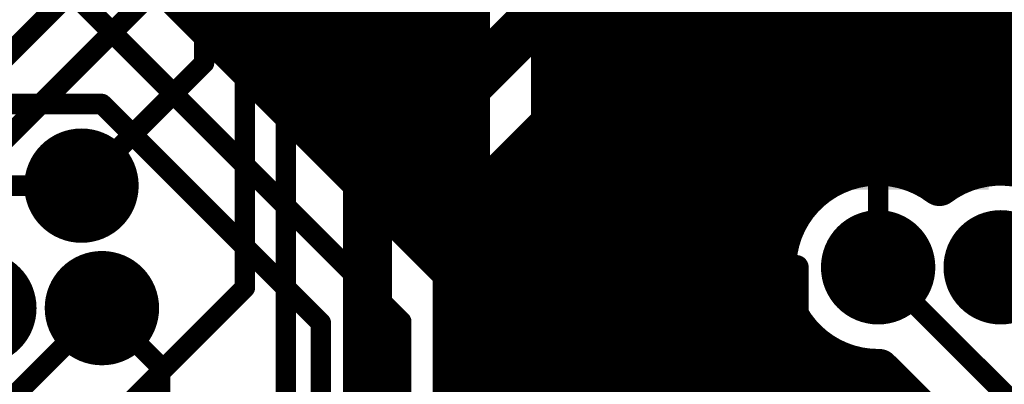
# Model space of a CAD drawing. Extents: x 11.97 to 13.92, y 4.15 to 5.65.
# Tile 31 of 52: x 12.89 to 13.13, y 4.32 to 4.41. Entities that reach past the tile are written whole.
import ezdxf

# ---------------------------------------------------------------- set-up
doc = ezdxf.new("R2010")
doc.units = 0
doc.layers.get('0').update_dxf_attribs({"linetype": 'CONTINUOUS'})
for name, color, linetype in [('BOTTOMLAYER', 5, 'CONTINUOUS'), ('BOTTOMSOLDER', 6, 'CONTINUOUS'), ('TOPLAYER', 1, 'CONTINUOUS'), ('TOPOVERLAY', 2, 'CONTINUOUS'), ('TOPPASTE', 8, 'CONTINUOUS'), ('TOPSOLDER', 216, 'CONTINUOUS')]:
    doc.layers.add(name, color=color, linetype=linetype)

# ---------------------------------------------------------------- blocks, each defined once
blk = doc.blocks.new('LQFP64_50')
at = {"layer": 'TOPLAYER'}
for points in [[(-0.143307, -0.208661), (-0.151968, -0.208661), (-0.143307, -0.248031), (-0.151968, -0.248031)], [(-0.123622, -0.208661), (-0.132283, -0.208661), (-0.123622, -0.248031), (-0.132283, -0.248031)]]:
    blk.add_solid(points, dxfattribs=at)
at = {"layer": 'TOPOVERLAY', "const_width": 0.006}
for points in [[(-0.205, -0.175), (-0.205, -0.185)], [(-0.205, -0.185), (-0.185, -0.205)], [(-0.185, -0.205), (-0.175, -0.205)]]:
    blk.add_lwpolyline(points, dxfattribs=at)
at = {"layer": 'TOPOVERLAY', "const_width": 0.003}
for points in [[(-0.2065, -0.175, 1), (-0.2035, -0.175, 1)], [(-0.2065, -0.185, 1), (-0.2035, -0.185, 1)], [(-0.2065, -0.185, 1), (-0.2035, -0.185, 1)], [(-0.1865, -0.205, 1), (-0.1835, -0.205, 1)], [(-0.1865, -0.205, 1), (-0.1835, -0.205, 1)], [(-0.1765, -0.205, 1), (-0.1735, -0.205, 1)]]:
    blk.add_lwpolyline(points, format="xyb", close=True, dxfattribs=at)
at = {"layer": 'TOPPASTE'}
for points in [[(-0.143307, -0.208661), (-0.151968, -0.208661), (-0.143307, -0.248031), (-0.151968, -0.248031)], [(-0.123622, -0.208661), (-0.132283, -0.208661), (-0.123622, -0.248031), (-0.132283, -0.248031)]]:
    blk.add_solid(points, dxfattribs=at)
at = {"layer": 'TOPSOLDER'}
for points in [[(-0.139307, -0.204661), (-0.155968, -0.204661), (-0.139307, -0.252031), (-0.155968, -0.252031)], [(-0.119623, -0.204661), (-0.136284, -0.204661), (-0.119623, -0.252031), (-0.136284, -0.252031)], [(-0.099938, -0.204661), (-0.116599, -0.204661), (-0.099938, -0.252031), (-0.116599, -0.252031)]]:
    blk.add_solid(points, dxfattribs=at)

msp = doc.modelspace()

# ---------------------------------------------------------------- linework, layer by layer
at = {"layer": 'BOTTOMLAYER'}
for points, const_width in [([(12.935, 4.4), (12.935, 4.635)], 0.005), ([(12.945, 4.345), (12.945, 4.625)], 0.005), ([(12.975, 4.37), (13.13, 4.525)], 0.012), ([(12.996, 4.361302), (13.138698, 4.504)], 0.01), ([(12.955, 4.385), (13.065, 4.495)], 0.005), ([(13.128, 4.37492), (13.128, 4.493302)], 0.01), ([(13.12, 4.372913), (13.12, 4.485302)], 0.01), ([(13.112, 4.371932), (13.112, 4.477302)], 0.01), ([(13.104, 4.374678), (13.104, 4.469302)], 0.01), ([(13.096, 4.374678), (13.096, 4.461302)], 0.01), ([(13.088, 4.371932), (13.088, 4.453302)], 0.01), ([(13.08, 4.365), (13.08, 4.445302)], 0.01), ([(13.072, 4.167), (13.072, 4.437302)], 0.01), ([(12.85, 4.365), (12.915, 4.43)], 0.005), ([(13.064, 4.167), (13.064, 4.429302)], 0.01), ([(13.056, 4.167), (13.056, 4.421302)], 0.01), ([(12.88, 4.375), (12.925, 4.42)], 0.005), ([(13.048, 4.167), (13.048, 4.413302)], 0.01), ([(13.042698, 4.408), (13.467251, 4.408)], 0.01), ([(13.04, 4.167), (13.04, 4.405302)], 0.01), ([(13.034698, 4.4), (13.475251, 4.4)], 0.01), ([(12.905, 4.37), (12.935, 4.4)], 0.005), ([(13.032, 4.167), (13.032, 4.397302)], 0.01), ([(13.026698, 4.392), (13.483251, 4.392)], 0.01), ([(13.024, 4.167), (13.024, 4.389302)], 0.01), ([(13.018698, 4.384), (13.492911, 4.384)], 0.01), ([(12.955, 4.28), (12.955, 4.385)], 0.005), ([(13.016, 4.167), (13.016, 4.381302)], 0.01), ([(13.010698, 4.376), (13.511934, 4.376)], 0.01), ([(13.008, 4.167), (13.008, 4.373302)], 0.01), ([(12.975, 4.27), (12.975, 4.37)], 0.012), ([(13.002698, 4.368), (13.082651, 4.368)], 0.01), ([(13, 4.167), (13, 4.365302)], 0.01), ([(12.996, 4.27), (12.996, 4.361302)], 0.01), ([(12.996, 4.36), (13.077087, 4.36)], 0.01), ([(12.996, 4.352), (13.07508, 4.352)], 0.01), ([(13.1, 4.35), (13.15, 4.3)], 0.005), ([(13.13, 4.35), (13.6, 4.35)], 0.005), ([(12.996, 4.344), (13.075731, 4.344)], 0.01), ([(12.86, 4.26), (12.945, 4.345)], 0.005), ([(12.885, 4.315), (12.91, 4.34)], 0.005), ([(12.996, 4.336), (13.079288, 4.336)], 0.01), ([(13.08, 4.167), (13.08, 4.335)], 0.01), ([(12.996, 4.328), (13.088126, 4.328)], 0.01), ([(13.088, 4.167), (13.088, 4.328068)], 0.01), ([(13.096, 4.167), (13.096, 4.325322)], 0.01), ([(13.10025, 4.325001), (13.137626, 4.287626)], 0.01), ([(13.104, 4.167), (13.104, 4.321251)], 0.01), ([(12.996, 4.32), (13.105251, 4.32)], 0.01)]:
    msp.add_lwpolyline(points, dxfattribs=dict(at, const_width=const_width))
for points, const_width in [([(13.0455, 4.413302, 1), (13.0505, 4.413302, 1)], 0.005), ([(13.040198, 4.408, 1), (13.045198, 4.408, 1)], 0.005), ([(13.0375, 4.405302, 1), (13.0425, 4.405302, 1)], 0.005), ([(13.032198, 4.4, 1), (13.037198, 4.4, 1)], 0.005), ([(12.93375, 4.4, 1), (12.93625, 4.4, 1)], 0.0025), ([(12.93375, 4.4, 1), (12.93625, 4.4, 1)], 0.0025), ([(13.0295, 4.397302, 1), (13.0345, 4.397302, 1)], 0.005), ([(13.024198, 4.392, 1), (13.029198, 4.392, 1)], 0.005), ([(13.0215, 4.389302, 1), (13.0265, 4.389302, 1)], 0.005), ([(13.016198, 4.384, 1), (13.021198, 4.384, 1)], 0.005), ([(12.95375, 4.385, 1), (12.95625, 4.385, 1)], 0.0025), ([(12.95375, 4.385, 1), (12.95625, 4.385, 1)], 0.0025), ([(13.0135, 4.381302, 1), (13.0185, 4.381302, 1)], 0.005), ([(13.008198, 4.376, 1), (13.013198, 4.376, 1)], 0.005), ([(13.0935, 4.374678, 1), (13.0985, 4.374678, 1)], 0.005), ([(13.1015, 4.374678, 1), (13.1065, 4.374678, 1)], 0.005), ([(13.1255, 4.37492, 1), (13.1305, 4.37492, 1)], 0.005), ([(13.0055, 4.373302, 1), (13.0105, 4.373302, 1)], 0.005), ([(13.0855, 4.371932, 1), (13.0905, 4.371932, 1)], 0.005), ([(13.1095, 4.371932, 1), (13.1145, 4.371932, 1)], 0.005), ([(13.1175, 4.372913, 1), (13.1225, 4.372913, 1)], 0.005), ([(12.972, 4.37, 1), (12.978, 4.37, 1)], 0.006), ([(12.972, 4.37, 1), (12.978, 4.37, 1)], 0.006), ([(13.1125, 4.37, 1), (13.1175, 4.37, 1)], 0.005), ([(13.1125, 4.37, 1), (13.1175, 4.37, 1)], 0.005), ([(12.90375, 4.37, 1), (12.90625, 4.37, 1)], 0.0025), ([(13.000198, 4.368, 1), (13.005198, 4.368, 1)], 0.005), ([(13.080151, 4.368, 1), (13.085151, 4.368, 1)], 0.005), ([(12.9975, 4.365302, 1), (13.0025, 4.365302, 1)], 0.005), ([(13.0775, 4.365, 1), (13.0825, 4.365, 1)], 0.005), ([(12.9935, 4.361302, 1), (12.9985, 4.361302, 1)], 0.005), ([(12.9935, 4.361302, 1), (12.9985, 4.361302, 1)], 0.005), ([(12.9935, 4.36, 1), (12.9985, 4.36, 1)], 0.005), ([(13.074587, 4.36, 1), (13.079587, 4.36, 1)], 0.005), ([(12.9935, 4.352, 1), (12.9985, 4.352, 1)], 0.005), ([(13.07258, 4.352, 1), (13.07758, 4.352, 1)], 0.005), ([(13.09875, 4.35, 1), (13.10125, 4.35, 1)], 0.0025), ([(13.12875, 4.35, 1), (13.13125, 4.35, 1)], 0.0025), ([(12.9935, 4.344, 1), (12.9985, 4.344, 1)], 0.005), ([(13.073231, 4.344, 1), (13.078231, 4.344, 1)], 0.005), ([(12.94375, 4.345, 1), (12.94625, 4.345, 1)], 0.0025), ([(12.94375, 4.345, 1), (12.94625, 4.345, 1)], 0.0025), ([(12.90875, 4.34, 1), (12.91125, 4.34, 1)], 0.0025), ([(12.9935, 4.336, 1), (12.9985, 4.336, 1)], 0.005), ([(13.076788, 4.336, 1), (13.081788, 4.336, 1)], 0.005), ([(13.0775, 4.335, 1), (13.0825, 4.335, 1)], 0.005), ([(12.9935, 4.328, 1), (12.9985, 4.328, 1)], 0.005), ([(13.0855, 4.328068, 1), (13.0905, 4.328068, 1)], 0.005), ([(13.085626, 4.328, 1), (13.090626, 4.328, 1)], 0.005), ([(13.0935, 4.325322, 1), (13.0985, 4.325322, 1)], 0.005), ([(13.09775, 4.325001, 1), (13.10275, 4.325001, 1)], 0.005), ([(13.09775, 4.325001, 1), (13.10275, 4.325001, 1)], 0.005), ([(13.1015, 4.321251, 1), (13.1065, 4.321251, 1)], 0.005), ([(12.9935, 4.32, 1), (12.9985, 4.32, 1)], 0.005), ([(13.102751, 4.32, 1), (13.107751, 4.32, 1)], 0.005)]:
    msp.add_lwpolyline(points, format="xyb", close=True, dxfattribs=dict(at, const_width=const_width))
at = {"layer": 'BOTTOMLAYER', "const_width": 0.01}
for points in [[(13.10025, 4.325001, -1.394762), (13.115, 4.37)], [(13.115, 4.37, -0.376089), (13.147854, 4.3675)]]:
    msp.add_lwpolyline(points, format="xyb", dxfattribs=at)
at = {"layer": 'BOTTOMSOLDER', "const_width": 0.014}
for points in [[(12.898, 4.37, 1), (12.912, 4.37, 1)], [(12.993, 4.36, 1), (13.007, 4.36, 1)], [(13.093, 4.35, 1), (13.107, 4.35, 1)], [(13.123, 4.35, 1), (13.137, 4.35, 1)], [(12.873, 4.34, 1), (12.887, 4.34, 1)], [(12.903, 4.34, 1), (12.917, 4.34, 1)]]:
    msp.add_lwpolyline(points, format="xyb", close=True, dxfattribs=at)
at = {"layer": 'TOPLAYER'}
for points, const_width in [([(12.992, 4.352749), (12.992, 4.5775)], 0.01), ([(13.032, 4.331339), (13.032, 4.567)], 0.01), ([(13.024, 4.367), (13.024, 4.559)], 0.01), ([(13, 4.375), (13, 4.555)], 0.01), ([(13, 4.375), (13, 4.555)], 0.01), ([(13.02, 4.375), (13.02, 4.555)], 0.01), ([(12.984, 4.360749), (12.984, 4.503752)], 0.01), ([(12.976, 4.368749), (12.976, 4.49755)], 0.01), ([(12.968, 4.376749), (12.968, 4.495181)], 0.01), ([(13.04, 4.331339), (13.04, 4.495)], 0.01), ([(12.96, 4.384749), (12.96, 4.490251)], 0.01), ([(12.952, 4.392749), (12.952, 4.482306)], 0.01), ([(12.936, 4.408749), (12.936, 4.477972)], 0.01), ([(12.944, 4.400749), (12.944, 4.478331)], 0.01), ([(13.045, 4.275), (13.045, 4.48)], 0.01), ([(12.912374, 4.432374), (12.995641, 4.349107)], 0.01), ([(12.9, 4.42), (12.983267, 4.336733)], 0.005), ([(13.128268, 4.416732), (13.135, 4.41)], 0.005), ([(12.936749, 4.408), (13, 4.408)], 0.01), ([(13.02, 4.408), (13.045, 4.408)], 0.01), ([(12.944749, 4.4), (13, 4.4)], 0.01), ([(13.02, 4.4), (13.045, 4.4)], 0.01), ([(13.07, 4.39), (13.077047, 4.397047)], 0.005), ([(13.077047, 4.397047), (13.103346, 4.397047)], 0.005), ([(12.952749, 4.392), (13, 4.392)], 0.01), ([(13.02, 4.392), (13.045, 4.392)], 0.01), ([(12.775, 4.39), (12.91, 4.39)], 0.005), ([(12.91, 4.39), (12.963582, 4.336418)], 0.005), ([(13.07, 4.28), (13.07, 4.39)], 0.005), ([(12.960749, 4.384), (13, 4.384)], 0.01), ([(13.02, 4.384), (13.045, 4.384)], 0.01), ([(12.968749, 4.376), (13, 4.376)], 0.01), ([(13, 4.341857), (13, 4.375)], 0.01), ([(13.02, 4.376), (13.045, 4.376)], 0.01), ([(13.1, 4.35), (13.1, 4.374016)], 0.005), ([(12.765, 4.37), (12.905, 4.37)], 0.005), ([(12.976749, 4.368), (13.001265, 4.368)], 0.01), ([(13.023685, 4.368), (13.045, 4.368)], 0.01), ([(12.984749, 4.36), (13.005, 4.36)], 0.01), ([(13.025, 4.36), (13.045, 4.36)], 0.01), ([(13, 4.36), (13.002953, 4.357047)], 0.008), ([(13.024, 4.331339), (13.024, 4.353)], 0.01), ([(13.13, 4.35), (13.135, 4.355)], 0.005), ([(12.992749, 4.352), (13.002349, 4.352)], 0.01), ([(13.023685, 4.352), (13.045, 4.352)], 0.01), ([(13.001953, 4.331339), (13.001953, 4.348039)], 0.01), ([(13.001953, 4.331339), (13.001953, 4.348039)], 0.01), ([(13.021953, 4.331339), (13.021953, 4.348039)], 0.01), ([(13.021953, 4.331339), (13.021953, 4.348039)], 0.01), ([(13.021953, 4.344), (13.045, 4.344)], 0.01), ([(12.91, 4.34), (12.924212, 4.325788)], 0.005), ([(13.000767, 4.331339), (13.000767, 4.336733)], 0.01), ([(13.021953, 4.336), (13.045, 4.336)], 0.01), ([(12.963582, 4.296654), (12.963582, 4.336418)], 0.005), ([(12.983267, 4.296654), (12.983267, 4.336733)], 0.005), ([(13.022284, 4.331339), (13.041968, 4.331339)], 0.01), ([(13.041968, 4.261969), (13.041968, 4.331339)], 0.01), ([(13.041968, 4.328), (13.045, 4.328)], 0.01), ([(13.002953, 4.296654), (13.002953, 4.326339)], 0.008), ([(13.022637, 4.296654), (13.022637, 4.326339)], 0.008), ([(12.924212, 4.296654), (12.924212, 4.325788)], 0.005), ([(13.041968, 4.32), (13.045, 4.32)], 0.01)]:
    msp.add_lwpolyline(points, dxfattribs=dict(at, const_width=const_width))
for points, const_width in [([(12.9335, 4.408749, 1), (12.9385, 4.408749, 1)], 0.005), ([(12.934249, 4.408, 1), (12.939249, 4.408, 1)], 0.005), ([(12.9975, 4.408, 1), (13.0025, 4.408, 1)], 0.005), ([(13.0175, 4.408, 1), (13.0225, 4.408, 1)], 0.005), ([(13.0425, 4.408, 1), (13.0475, 4.408, 1)], 0.005), ([(12.9415, 4.400749, 1), (12.9465, 4.400749, 1)], 0.005), ([(12.942249, 4.4, 1), (12.947249, 4.4, 1)], 0.005), ([(12.9975, 4.4, 1), (13.0025, 4.4, 1)], 0.005), ([(13.0175, 4.4, 1), (13.0225, 4.4, 1)], 0.005), ([(13.0425, 4.4, 1), (13.0475, 4.4, 1)], 0.005), ([(13.075797, 4.397047, 1), (13.078297, 4.397047, 1)], 0.0025), ([(13.075797, 4.397047, 1), (13.078297, 4.397047, 1)], 0.0025), ([(13.102096, 4.397047, 1), (13.104596, 4.397047, 1)], 0.0025), ([(12.9495, 4.392749, 1), (12.9545, 4.392749, 1)], 0.005), ([(12.950249, 4.392, 1), (12.955249, 4.392, 1)], 0.005), ([(12.9975, 4.392, 1), (13.0025, 4.392, 1)], 0.005), ([(13.0175, 4.392, 1), (13.0225, 4.392, 1)], 0.005), ([(13.0425, 4.392, 1), (13.0475, 4.392, 1)], 0.005), ([(12.90875, 4.39, 1), (12.91125, 4.39, 1)], 0.0025), ([(12.90875, 4.39, 1), (12.91125, 4.39, 1)], 0.0025), ([(13.06875, 4.39, 1), (13.07125, 4.39, 1)], 0.0025), ([(13.06875, 4.39, 1), (13.07125, 4.39, 1)], 0.0025), ([(12.9575, 4.384749, 1), (12.9625, 4.384749, 1)], 0.005), ([(12.958249, 4.384, 1), (12.963249, 4.384, 1)], 0.005), ([(12.9975, 4.384, 1), (13.0025, 4.384, 1)], 0.005), ([(13.0175, 4.384, 1), (13.0225, 4.384, 1)], 0.005), ([(13.0425, 4.384, 1), (13.0475, 4.384, 1)], 0.005), ([(12.9655, 4.376749, 1), (12.9705, 4.376749, 1)], 0.005), ([(12.966249, 4.376, 1), (12.971249, 4.376, 1)], 0.005), ([(12.9975, 4.376, 1), (13.0025, 4.376, 1)], 0.005), ([(12.9975, 4.375, 1), (13.0025, 4.375, 1)], 0.005), ([(12.9975, 4.375, 1), (13.0025, 4.375, 1)], 0.005), ([(12.9975, 4.375, 1), (13.0025, 4.375, 1)], 0.005), ([(12.9975, 4.375, 1), (13.0025, 4.375, 1)], 0.005), ([(12.9975, 4.375, 1), (13.0025, 4.375, 1)], 0.005), ([(12.9975, 4.375, 1), (13.0025, 4.375, 1)], 0.005), ([(13.0175, 4.376, 1), (13.0225, 4.376, 1)], 0.005), ([(13.0175, 4.375, 1), (13.0225, 4.375, 1)], 0.005), ([(13.0175, 4.375, 1), (13.0225, 4.375, 1)], 0.005), ([(13.0175, 4.375, 1), (13.0225, 4.375, 1)], 0.005), ([(13.0425, 4.376, 1), (13.0475, 4.376, 1)], 0.005), ([(13.09875, 4.374016, 1), (13.10125, 4.374016, 1)], 0.0025), ([(12.90375, 4.37, 1), (12.90625, 4.37, 1)], 0.0025), ([(12.9735, 4.368749, 1), (12.9785, 4.368749, 1)], 0.005), ([(12.974249, 4.368, 1), (12.979249, 4.368, 1)], 0.005), ([(12.998765, 4.368, 1), (13.003765, 4.368, 1)], 0.005), ([(13.021185, 4.368, 1), (13.026185, 4.368, 1)], 0.005), ([(13.0215, 4.367, 1), (13.0265, 4.367, 1)], 0.005), ([(13.0425, 4.368, 1), (13.0475, 4.368, 1)], 0.005), ([(13.0015, 4.363, 1), (13.0065, 4.363, 1)], 0.005), ([(13.0015, 4.363, 1), (13.0065, 4.363, 1)], 0.005), ([(13.0015, 4.363, 1), (13.0065, 4.363, 1)], 0.005), ([(13.0015, 4.363, 1), (13.0065, 4.363, 1)], 0.005), ([(13.0015, 4.363, 1), (13.0065, 4.363, 1)], 0.005), ([(12.9815, 4.360749, 1), (12.9865, 4.360749, 1)], 0.005), ([(12.982249, 4.36, 1), (12.987249, 4.36, 1)], 0.005), ([(13.0025, 4.36, 1), (13.0075, 4.36, 1)], 0.005), ([(13.0025, 4.36, 1), (13.0075, 4.36, 1)], 0.005), ([(13.0025, 4.36, 1), (13.0075, 4.36, 1)], 0.005), ([(13.0225, 4.36, 1), (13.0275, 4.36, 1)], 0.005), ([(13.0225, 4.36, 1), (13.0275, 4.36, 1)], 0.005), ([(13.0225, 4.36, 1), (13.0275, 4.36, 1)], 0.005), ([(13.0225, 4.36, 1), (13.0275, 4.36, 1)], 0.005), ([(13.0425, 4.36, 1), (13.0475, 4.36, 1)], 0.005), ([(12.998, 4.36, 1), (13.002, 4.36, 1)], 0.004), ([(13.001891, 4.357608, 1), (13.006891, 4.357608, 1)], 0.005), ([(13.001894, 4.357614, 1), (13.006894, 4.357614, 1)], 0.005), ([(13.001894, 4.357614, 1), (13.006894, 4.357614, 1)], 0.005), ([(13.000953, 4.357047, 1), (13.004953, 4.357047, 1)], 0.004), ([(12.9895, 4.352749, 1), (12.9945, 4.352749, 1)], 0.005), ([(13.0215, 4.353, 1), (13.0265, 4.353, 1)], 0.005), ([(12.990249, 4.352, 1), (12.995249, 4.352, 1)], 0.005), ([(12.999849, 4.352, 1), (13.004849, 4.352, 1)], 0.005), ([(13.021185, 4.352, 1), (13.026185, 4.352, 1)], 0.005), ([(13.0425, 4.352, 1), (13.0475, 4.352, 1)], 0.005), ([(12.993141, 4.349107, 1), (12.998141, 4.349107, 1)], 0.005), ([(12.993141, 4.349107, 1), (12.998141, 4.349107, 1)], 0.005), ([(12.993141, 4.349107, 1), (12.998141, 4.349107, 1)], 0.005), ([(12.999453, 4.348039, 1), (13.004453, 4.348039, 1)], 0.005), ([(12.999453, 4.348039, 1), (13.004453, 4.348039, 1)], 0.005), ([(12.999453, 4.348039, 1), (13.004453, 4.348039, 1)], 0.005), ([(12.999453, 4.348039, 1), (13.004453, 4.348039, 1)], 0.005), ([(12.999453, 4.348039, 1), (13.004453, 4.348039, 1)], 0.005), ([(13.019453, 4.348039, 1), (13.024453, 4.348039, 1)], 0.005), ([(13.019453, 4.348039, 1), (13.024453, 4.348039, 1)], 0.005), ([(13.019453, 4.348039, 1), (13.024453, 4.348039, 1)], 0.005), ([(13.09875, 4.35, 1), (13.10125, 4.35, 1)], 0.0025), ([(13.12875, 4.35, 1), (13.13125, 4.35, 1)], 0.0025), ([(13.019453, 4.344, 1), (13.024453, 4.344, 1)], 0.005), ([(13.0425, 4.344, 1), (13.0475, 4.344, 1)], 0.005), ([(12.9975, 4.341857, 1), (13.0025, 4.341857, 1)], 0.005), ([(12.90875, 4.34, 1), (12.91125, 4.34, 1)], 0.0025), ([(12.998267, 4.336733, 1), (13.003267, 4.336733, 1)], 0.005), ([(12.998267, 4.336733, 1), (13.003267, 4.336733, 1)], 0.005), ([(12.998267, 4.336733, 1), (13.003267, 4.336733, 1)], 0.005), ([(13.019453, 4.336, 1), (13.024453, 4.336, 1)], 0.005), ([(13.0425, 4.336, 1), (13.0475, 4.336, 1)], 0.005), ([(12.962332, 4.336418, 1), (12.964832, 4.336418, 1)], 0.0025), ([(12.962332, 4.336418, 1), (12.964832, 4.336418, 1)], 0.0025), ([(12.982017, 4.336733, 1), (12.984517, 4.336733, 1)], 0.0025), ([(12.982017, 4.336733, 1), (12.984517, 4.336733, 1)], 0.0025), ([(12.998267, 4.331339, 1), (13.003267, 4.331339, 1)], 0.005), ([(12.999453, 4.331339, 1), (13.004453, 4.331339, 1)], 0.005), ([(12.999453, 4.331339, 1), (13.004453, 4.331339, 1)], 0.005), ([(13.019453, 4.331339, 1), (13.024453, 4.331339, 1)], 0.005), ([(13.019453, 4.331339, 1), (13.024453, 4.331339, 1)], 0.005), ([(13.019784, 4.331339, 1), (13.024783, 4.331339, 1)], 0.005), ([(13.0215, 4.331339, 1), (13.0265, 4.331339, 1)], 0.005), ([(13.0295, 4.331339, 1), (13.0345, 4.331339, 1)], 0.005), ([(13.0375, 4.331339, 1), (13.0425, 4.331339, 1)], 0.005), ([(13.039468, 4.331339, 1), (13.044467, 4.331339, 1)], 0.005), ([(13.039468, 4.331339, 1), (13.044467, 4.331339, 1)], 0.005), ([(13.039468, 4.328, 1), (13.044467, 4.328, 1)], 0.005), ([(13.0425, 4.328, 1), (13.0475, 4.328, 1)], 0.005), ([(13.000953, 4.326339, 1), (13.004953, 4.326339, 1)], 0.004), ([(13.020637, 4.326339, 1), (13.024637, 4.326339, 1)], 0.004), ([(12.922962, 4.325788, 1), (12.925462, 4.325788, 1)], 0.0025), ([(12.922962, 4.325788, 1), (12.925462, 4.325788, 1)], 0.0025), ([(13.039468, 4.32, 1), (13.044467, 4.32, 1)], 0.005), ([(13.0425, 4.32, 1), (13.0475, 4.32, 1)], 0.005)]:
    msp.add_lwpolyline(points, format="xyb", close=True, dxfattribs=dict(at, const_width=const_width))
at = {"layer": 'TOPLAYER', "const_width": 0.01}
for points in [[(13.004, 4.363, -0.162278), (13, 4.375)], [(13.004, 4.363, -0.162278), (13, 4.375)], [(13.004, 4.363, -0.162278), (13, 4.375)], [(13.02, 4.375, -0.162278), (13.025, 4.36)], [(13.02, 4.375, -0.162278), (13.025, 4.36)], [(13.004, 4.363, -0.162278), (13.005, 4.36)], [(13.004, 4.363, -0.162278), (13.005, 4.36)], [(13.025, 4.36, -0.12537), (13.021953, 4.348039)], [(13.001953, 4.348039, -0.125454), (13.004394, 4.357614)], [(13.001953, 4.348039, -0.125454), (13.004394, 4.357614)], [(13.001953, 4.348039, -0.12537), (13.004391, 4.357608)], [(12.995641, 4.349107, -0.198912), (13.000767, 4.336733)], [(12.995641, 4.349107, -0.198912), (13.000767, 4.336733)]]:
    msp.add_lwpolyline(points, format="xyb", dxfattribs=at)
at = {"layer": 'TOPSOLDER', "const_width": 0.014}
for points in [[(12.898, 4.37, 1), (12.912, 4.37, 1)], [(12.993, 4.36, 1), (13.007, 4.36, 1)], [(13.093, 4.35, 1), (13.107, 4.35, 1)], [(13.123, 4.35, 1), (13.137, 4.35, 1)], [(12.873, 4.34, 1), (12.887, 4.34, 1)], [(12.903, 4.34, 1), (12.917, 4.34, 1)]]:
    msp.add_lwpolyline(points, format="xyb", close=True, dxfattribs=at)

# ---------------------------------------------------------------- block references
at = {"rotation": 90}
msp.add_blockref('LQFP64_50', (12.875, 4.525), dxfattribs=at)

doc.saveas('drawing.dxf')
